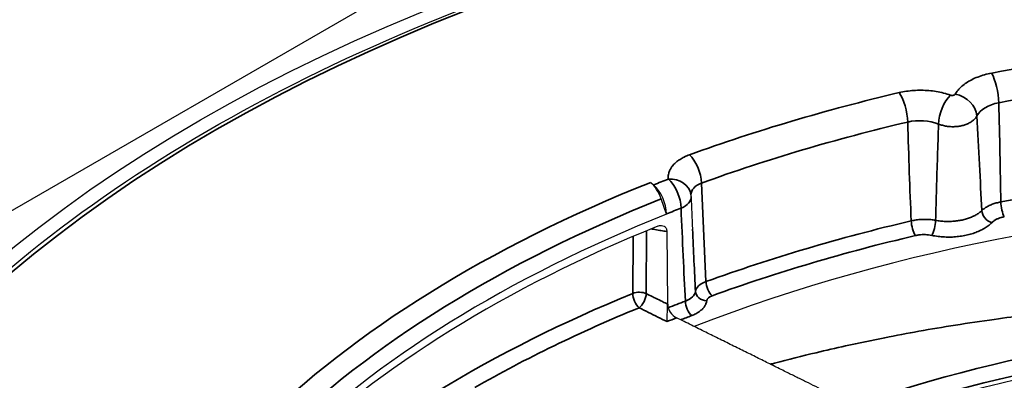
# Model space of a CAD drawing. Header units: millimetres. Extents: x -21336 to 21336, y -500 to 5820.
# Tile 11 of 26: x 3161 to 3183, y 1938 to 1946. Entities that reach past the tile are written whole.
import ezdxf

# ---------------------------------------------------------------- set-up
doc = ezdxf.new("R2010")
doc.units = ezdxf.units.MM
doc.header["$LTSCALE"] = 20
doc.layers.add('_Sichtbarkanten', color=7, linetype='Continuous', lineweight=25)
doc.layers.add('Sichtbar schmal (ISO)', color=7, linetype='Continuous', lineweight=35)

msp = doc.modelspace()

# ---------------------------------------------------------------- linework, layer by layer
at = {"layer": '_Sichtbarkanten'}
for p, q in [((3137.737, 1928.245), (3191.807, 1959.462)), ((3175.025, 1942.273), (3175.09, 1942.219)), ((3175.375, 1941.573), (3175.256, 1941.91)), ((3175.375, 1941.58), (3175.375, 1941.573)), ((3175.379, 1941.19), (3175.398, 1939.59))]:
    msp.add_line(p, q, dxfattribs=at)
msp.add_arc((3175.415, 1941.938), 0.5, 2.3489, 7.8417, dxfattribs=at)
msp.add_ellipse((3191.813, 1928.242), major_axis=(37.75, 0), ratio=0.57735, dxfattribs=at)
for centre, major_axis, ratio, start_param, end_param in [((3191.811, 1927.019), (31.177, 0), 0.57735, 1.908409, 1.908414), ((3191.8, 1927.039), (31.141, 0), 0.57735, 1.891396, 1.891397), ((3191.813, 1925.588), (28.25, 0), 0.57735, 1.050429, 2.165513), ((3175.025, 1941.865), (0.185, -0.464), 0.464053, 1.483285, 2.431666), ((3175.09, 1941.81), (-0.185, 0.464), 0.464053, 4.019915, 5.573258), ((3191.813, 1927.833), (28.923, 0), 0.57735, 2.175291, 2.611623), ((3191.813, 1927.65), (-28.919, 0), 0.57735, 5.325251, 5.744848), ((3175.606, 1939.491), (-0.163, 0.199), 0.643164, 0.677178, 2.183321), ((3191.813, 1925.18), (-23.75, 0), 0.57735, 3.132886, 6.291892)]:
    msp.add_ellipse(centre, major_axis=major_axis, ratio=ratio, start_param=start_param, end_param=end_param, dxfattribs=at)
for points, knots in [([(3154.362, 1929.048), (3154.547, 1931.355), (3155.368, 1933.641), (3158.2, 1937.959), (3160.223, 1939.99), (3165.271, 1943.584), (3168.301, 1945.146), (3175.055, 1947.637), (3178.777, 1948.565), (3186.535, 1949.697), (3190.569, 1949.9), (3198.544, 1949.561), (3202.484, 1949.019), (3209.873, 1947.244), (3213.32, 1946.011), (3219.376, 1942.974), (3221.983, 1941.17), (3226.084, 1937.169), (3227.58, 1934.973), (3228.889, 1931.492), (3229.166, 1930.273), (3229.263, 1929.048)], [2.439534, 2.439534, 2.439534, 2.439534, 2.755431, 2.755431, 3.07473, 3.07473, 3.395781, 3.395781, 3.716839, 3.716839, 4.037714, 4.037714, 4.358544, 4.358544, 4.679492, 4.679492, 5.000621, 5.000621, 5.32124, 5.32124, 5.488972, 5.488972, 5.488972, 5.488972]), ([(3175.178, 1941.307), (3175.192, 1941.313), (3175.205, 1941.317), (3175.232, 1941.323), (3175.246, 1941.324), (3175.282, 1941.323), (3175.303, 1941.318), (3175.338, 1941.297), (3175.352, 1941.282), (3175.368, 1941.253), (3175.372, 1941.241), (3175.378, 1941.216), (3175.379, 1941.204), (3175.379, 1941.19)], [-0.0759992, -0.0759992, -0.0759992, -0.0759992, -0.06613135, -0.06613135, -0.05579541, -0.05579541, -0.03778289, -0.03778289, -0.01981545, -0.01981545, -0.00967498, -0.00967498, 0, 0, 0, 0]), ([(3175.384, 1939.207), (3175.384, 1939.207), (3175.384, 1939.207), (3175.385, 1939.234), (3175.386, 1939.266), (3175.389, 1939.334), (3175.39, 1939.368), (3175.393, 1939.436), (3175.394, 1939.469), (3175.396, 1939.515), (3175.397, 1939.529), (3175.398, 1939.556), (3175.398, 1939.569), (3175.398, 1939.581)], [-0.00037655, -0.00037655, -0.00037655, -0.00037655, 0, 0, 0.02570745, 0.02570745, 0.04825969, 0.04825969, 0.0676593, 0.0676593, 0.07665584, 0.07665584, 0.08509615, 0.08509615, 0.08509615, 0.08509615]), ([(3175.398, 1939.59), (3175.399, 1939.588), (3175.399, 1939.587), (3175.398, 1939.584), (3175.398, 1939.582), (3175.398, 1939.581)], [-0.002286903, -0.002286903, -0.002286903, -0.002286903, -0.001152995, -0.001152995, -0.000045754, -0.000045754, -0.000045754, -0.000045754])]:
    msp.add_open_spline(points, degree=3, knots=knots, dxfattribs=at)
msp.add_open_spline([(3175.915, 1941.959), (3175.924, 1941.721), (3175.935, 1941.483), (3175.945, 1941.246)], degree=3, dxfattribs=at)
msp.add_rational_spline([(3179.684, 1937.267), (3177.83, 1938.184), (3175.595, 1939.291)], [1.21561557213, 1.13881668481, 1.05643602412], degree=2, dxfattribs=at)
at = {"layer": 'Sichtbar schmal (ISO)'}
for p, q in [((3176.145, 1942.257), (3176.242, 1940.087)), ((3174.63, 1939.827), (3174.637, 1941.082)), ((3174.929, 1939.823), (3174.936, 1941.208))]:
    msp.add_line(p, q, dxfattribs=at)
msp.add_ellipse((3191.813, 1928.242), major_axis=(37.241, 0), ratio=0.57735, dxfattribs=at)
for centre, major_axis, ratio, start_param, end_param in [((3191.813, 1928.242), (29.947, 0), 0.57735, 1.64428, 1.885997), ((3191.813, 1927.862), (29.448, 0), 0.57735, 1.64428, 1.885997), ((3182.529, 1944.271), (0.093, -0.491), 0.25312, 1.001121, 2.502105), ((3191.813, 1928.242), (29.947, 0), 0.57735, 1.958439, 2.131838), ((3180.493, 1943.84), (0.115, -0.487), 0.308641, 0.988349, 2.489332), ((3181.623, 1943.786), (-0.168, -0.471), 0.43016, 3.8355, 5.363731), ((3181.728, 1943.808), (0.436, -0.245), 0.776823, 0.453257, 1.981508), ((3182.918, 1943.584), (-0.75, 0.018), 0.615604, 5.044157, 5.985631), ((3181.838, 1947.312), (0.54, -11.968), 0.060541, 1.093406, 1.289925), ((3191.813, 1927.862), (29.448, 0), 0.57735, 1.958439, 2.131838), ((3180.966, 1943.17), (-0.75, 0.019), 0.615254, 4.176025, 5.117429), ((3181.314, 1947.198), (0.127, -12.051), 0.058297, 5.014767, 5.211329), ((3175.879, 1942.473), (0.171, -0.47), 0.434432, 0.944811, 2.445794), ((3191.813, 1925.778), (-29.27, 0), 0.57735, 4.78553, 5.027932), ((3191.813, 1928.242), (-29.538, 0), 0.57735, 5.316884, 5.753216), ((3191.813, 1928.242), (29.423, 0), 0.57735, 2.161944, 2.175291), ((3175.415, 1941.938), (0.495, 0.068), 0.813928, 6.283183, 7.74235), ((3175.415, 1941.938), (0.181, -0.466), 0.455045, 0.882811, 2.436156), ((3176.413, 1941.983), (-0.501, 0.029), 0.625277, 5.312837, 6.329294), ((3175.415, 1941.938), (0.5, 0.02), 0.578198, 5.280099, 6.283186), ((3191.813, 1928.071), (-29.132, 0), 0.57735, 5.316884, 5.750182), ((3182.807, 1941.72), (0.046, -0.246), 0.253386, 4.142661, 5.643644), ((3191.813, 1927.841), (28.923, 0), 0.57735, 2.161944, 2.175291), ((3176.182, 1947.231), (0.222, -12.96), 0.049715, 5.151935, 5.335366), ((3182.529, 1941.589), (0.177, -0.177), 0.707507, 3.80142, 5.327066), ((3191.813, 1925.778), (-29.27, 0), 0.57735, 5.09969, 5.273324), ((3180.852, 1941.306), (0.057, -0.243), 0.308383, 4.130009, 5.630992), ((3181.21, 1941.31), (-0.051, -0.245), 0.276568, 0.644482, 2.168894), ((3176.065, 1949.476), (0.443, -15.596), 0.026633, 5.267523, 5.375078), ((3191.813, 1925.588), (-29.02, 0), 0.57735, 5.09969, 5.273324), ((3176.508, 1939.857), (-0.5, -0.011), 0.553163, 5.260498, 6.18916), ((3176.375, 1939.979), (0.085, -0.235), 0.434358, 4.086437, 5.58742), ((3191.813, 1925.893), (29.627, 0), 0.57735, 2.189496, 2.571072), ((3174.775, 1939.71), (-0.25, 0.001), 0.574747, 4.054581, 5.33423), ((3174.775, 1939.71), (-0.095, 0.231), 0.473549, 0.855941, 2.379958), ((3174.775, 1939.71), (0.111, 0.224), 0.474999, 3.904074, 5.456205), ((3175.511, 1939.903), (0.501, -0.013), 0.572725, 5.315298, 6.217477), ((3176.259, 1939.869), (-0.248, 0.035), 0.813864, 0.155763, 1.683781), ((3191.813, 1925.479), (23.994, 0), 0.57735, 1.105817, 2.110287), ((3191.813, 1925.789), (-28.879, 0), 0.57735, 5.300605, 5.316449), ((3175.927, 1939.543), (0.09, -0.233), 0.453056, 4.025373, 5.578716), ((3176.508, 1939.653), (0.25, 0), 0.577949, 2.133787, 3.062261), ((3191.813, 1925.279), (23.752, 0), 0.57735, 1.109521, 2.106597), ((3191.813, 1925.689), (29.388, 0), 0.57735, 2.189496, 2.350459), ((3191.813, 1925.661), (28.643, 0), 0.57735, 2.172715, 2.181687), ((3191.813, 1925.588), (-28.629, 0), 0.57735, 5.300605, 5.310729)]:
    msp.add_ellipse(centre, major_axis=major_axis, ratio=ratio, start_param=start_param, end_param=end_param, dxfattribs=at)
for points in [[(3181.728, 1944.216), (3181.746, 1944.247), (3181.787, 1944.307), (3181.869, 1944.39), (3181.97, 1944.468), (3182.088, 1944.536), (3182.22, 1944.595), (3182.369, 1944.645), (3182.474, 1944.669), (3182.529, 1944.68)], [(3180.493, 1944.249), (3180.545, 1944.261), (3180.65, 1944.281), (3180.813, 1944.299), (3180.98, 1944.304), (3181.146, 1944.296), (3181.31, 1944.276), (3181.472, 1944.242), (3181.574, 1944.211), (3181.623, 1944.194)], [(3181.36, 1943.558), (3181.387, 1943.547), (3181.443, 1943.528), (3181.532, 1943.509), (3181.625, 1943.499), (3181.719, 1943.499), (3181.812, 1943.508), (3181.901, 1943.526), (3181.983, 1943.554), (3182.056, 1943.589), (3182.119, 1943.632), (3182.169, 1943.681), (3182.194, 1943.718), (3182.204, 1943.736)], [(3176.259, 1939.665), (3176.256, 1939.643), (3176.244, 1939.601), (3176.212, 1939.54), (3176.164, 1939.483), (3176.101, 1939.429), (3176.021, 1939.38), (3175.96, 1939.352), (3175.927, 1939.339)], [(3175.384, 1939.207), (3175.317, 1939.24), (3175.182, 1939.307), (3174.977, 1939.408), (3174.838, 1939.477), (3174.768, 1939.511)]]:
    msp.add_open_spline(points, degree=3, dxfattribs=at)
for points, knots in [([(3181.623, 1944.194), (3181.626, 1944.193), (3181.63, 1944.192), (3181.634, 1944.191), (3181.637, 1944.19), (3181.641, 1944.189), (3181.645, 1944.189), (3181.649, 1944.188), (3181.653, 1944.188), (3181.656, 1944.188), (3181.66, 1944.188), (3181.664, 1944.188), (3181.668, 1944.188), (3181.672, 1944.188), (3181.676, 1944.189), (3181.68, 1944.189), (3181.683, 1944.19), (3181.687, 1944.19), (3181.691, 1944.191), (3181.694, 1944.192), (3181.698, 1944.193), (3181.701, 1944.195), (3181.704, 1944.196), (3181.707, 1944.197), (3181.71, 1944.199), (3181.713, 1944.2), (3181.715, 1944.202), (3181.718, 1944.204), (3181.72, 1944.206), (3181.722, 1944.208), (3181.724, 1944.21), (3181.726, 1944.212), (3181.727, 1944.214), (3181.728, 1944.216)], [0, 0, 0, 0, 0.090909, 0.090909, 0.090909, 0.181818, 0.181818, 0.181818, 0.272727, 0.272727, 0.272727, 0.363636, 0.363636, 0.363636, 0.454545, 0.454545, 0.454545, 0.545455, 0.545455, 0.545455, 0.636364, 0.636364, 0.636364, 0.727273, 0.727273, 0.727273, 0.818182, 0.818182, 0.818182, 0.909091, 0.909091, 0.909091, 1, 1, 1, 1]), ([(3182.313, 1941.652), (3182.295, 1941.982), (3182.26, 1942.659), (3182.222, 1943.371), (3182.204, 1943.736)], [0, 0, 0, 0, 0.5, 0.9999981, 0.9999981, 0.9999981, 0.9999981]), ([(3181.295, 1941.437), (3181.301, 1941.669), (3181.315, 1942.136), (3181.336, 1942.842), (3181.352, 1943.318), (3181.36, 1943.558)], [0, 0, 0, 0, 0.3333333, 0.6666667, 0.9999913, 0.9999913, 0.9999913, 0.9999913]), ([(3175.415, 1942.346), (3175.413, 1942.361), (3175.412, 1942.376), (3175.412, 1942.391), (3175.412, 1942.402), (3175.412, 1942.413), (3175.413, 1942.425), (3175.415, 1942.441), (3175.418, 1942.457), (3175.422, 1942.474), (3175.424, 1942.483), (3175.427, 1942.493), (3175.43, 1942.502), (3175.436, 1942.52), (3175.443, 1942.537), (3175.452, 1942.555), (3175.456, 1942.562), (3175.46, 1942.57), (3175.465, 1942.578), (3175.476, 1942.596), (3175.488, 1942.615), (3175.502, 1942.633), (3175.507, 1942.638), (3175.512, 1942.644), (3175.517, 1942.65), (3175.533, 1942.669), (3175.552, 1942.688), (3175.572, 1942.705), (3175.576, 1942.71), (3175.581, 1942.714), (3175.586, 1942.718), (3175.608, 1942.737), (3175.632, 1942.755), (3175.659, 1942.772), (3175.662, 1942.775), (3175.666, 1942.777), (3175.67, 1942.779), (3175.699, 1942.798), (3175.729, 1942.815), (3175.762, 1942.831), (3175.764, 1942.832), (3175.766, 1942.833), (3175.769, 1942.834), (3175.804, 1942.851), (3175.84, 1942.867), (3175.879, 1942.881)], [0.0000004, 0.0000004, 0.0000004, 0.0000004, 0.0709999, 0.0709999, 0.0709999, 0.125, 0.125, 0.125, 0.2038322, 0.2038322, 0.2038322, 0.25, 0.25, 0.25, 0.336501, 0.336501, 0.336501, 0.375, 0.375, 0.375, 0.4692399, 0.4692399, 0.4692399, 0.5, 0.5, 0.5, 0.6019237, 0.6019237, 0.6019237, 0.625, 0.625, 0.625, 0.7346325, 0.7346325, 0.7346325, 0.75, 0.75, 0.75, 0.8673233, 0.8673233, 0.8673233, 0.875, 0.875, 0.875, 1, 1, 1, 1]), ([(3182.73, 1941.842), (3182.695, 1941.836), (3182.662, 1941.828), (3182.63, 1941.819), (3182.599, 1941.811), (3182.569, 1941.801), (3182.54, 1941.79), (3182.51, 1941.778), (3182.482, 1941.766), (3182.455, 1941.752), (3182.428, 1941.738), (3182.402, 1941.722), (3182.378, 1941.706), (3182.354, 1941.689), (3182.332, 1941.671), (3182.313, 1941.652)], [0, 0, 0, 0, 0.2, 0.2, 0.2, 0.4, 0.4, 0.4, 0.6, 0.6, 0.6, 0.8, 0.8, 0.8, 0.9998812, 0.9998812, 0.9998812, 0.9998812]), ([(3182.313, 1941.652), (3182.295, 1941.635), (3182.274, 1941.618), (3182.253, 1941.602), (3182.231, 1941.586), (3182.208, 1941.571), (3182.184, 1941.557), (3182.159, 1941.543), (3182.133, 1941.53), (3182.105, 1941.518), (3182.077, 1941.505), (3182.049, 1941.494), (3182.019, 1941.484), (3181.989, 1941.473), (3181.958, 1941.464), (3181.925, 1941.456), (3181.893, 1941.448), (3181.861, 1941.44), (3181.827, 1941.434), (3181.793, 1941.428), (3181.759, 1941.424), (3181.724, 1941.42), (3181.69, 1941.416), (3181.655, 1941.414), (3181.62, 1941.413), (3181.585, 1941.411), (3181.549, 1941.411), (3181.512, 1941.413), (3181.476, 1941.414), (3181.439, 1941.417), (3181.403, 1941.42), (3181.366, 1941.424), (3181.33, 1941.43), (3181.295, 1941.437)], [0.0000008, 0.0000008, 0.0000008, 0.0000008, 0.0909091, 0.0909091, 0.0909091, 0.1818182, 0.1818182, 0.1818182, 0.2727273, 0.2727273, 0.2727273, 0.3636364, 0.3636364, 0.3636364, 0.4545455, 0.4545455, 0.4545455, 0.5454545, 0.5454545, 0.5454545, 0.6363636, 0.6363636, 0.6363636, 0.7272727, 0.7272727, 0.7272727, 0.8181818, 0.8181818, 0.8181818, 0.9090909, 0.9090909, 0.9090909, 0.9999966, 0.9999966, 0.9999966, 0.9999966]), ([(3182.807, 1941.516), (3182.784, 1941.511), (3182.762, 1941.506), (3182.741, 1941.5), (3182.72, 1941.494), (3182.7, 1941.487), (3182.68, 1941.48), (3182.661, 1941.472), (3182.642, 1941.463), (3182.624, 1941.454), (3182.606, 1941.444), (3182.589, 1941.434), (3182.573, 1941.422), (3182.557, 1941.411), (3182.542, 1941.398), (3182.529, 1941.385)], [0, 0, 0, 0, 0.2, 0.2, 0.2, 0.4, 0.4, 0.4, 0.6, 0.6, 0.6, 0.8, 0.8, 0.8, 1, 1, 1, 1]), ([(3181.295, 1941.437), (3181.26, 1941.443), (3181.225, 1941.448), (3181.19, 1941.452), (3181.155, 1941.456), (3181.12, 1941.458), (3181.085, 1941.459), (3181.05, 1941.459), (3181.015, 1941.459), (3180.978, 1941.457), (3180.942, 1941.455), (3180.905, 1941.451), (3180.868, 1941.446), (3180.831, 1941.441), (3180.794, 1941.434), (3180.758, 1941.425)], [0.0000818, 0.0000818, 0.0000818, 0.0000818, 0.2, 0.2, 0.2, 0.4, 0.4, 0.4, 0.6, 0.6, 0.6, 0.8, 0.8, 0.8, 1, 1, 1, 1]), ([(3182.529, 1941.385), (3182.506, 1941.362), (3182.48, 1941.339), (3182.452, 1941.318), (3182.424, 1941.297), (3182.394, 1941.277), (3182.362, 1941.258), (3182.33, 1941.239), (3182.296, 1941.222), (3182.261, 1941.205), (3182.225, 1941.189), (3182.187, 1941.174), (3182.148, 1941.16), (3182.11, 1941.146), (3182.069, 1941.134), (3182.028, 1941.123), (3181.986, 1941.113), (3181.943, 1941.104), (3181.9, 1941.096), (3181.856, 1941.088), (3181.812, 1941.082), (3181.767, 1941.078), (3181.722, 1941.073), (3181.677, 1941.07), (3181.631, 1941.069), (3181.585, 1941.068), (3181.539, 1941.068), (3181.492, 1941.071), (3181.445, 1941.073), (3181.397, 1941.077), (3181.35, 1941.083), (3181.303, 1941.089), (3181.256, 1941.097), (3181.21, 1941.106)], [0, 0, 0, 0, 0.090909, 0.090909, 0.090909, 0.181818, 0.181818, 0.181818, 0.272727, 0.272727, 0.272727, 0.363636, 0.363636, 0.363636, 0.454545, 0.454545, 0.454545, 0.545455, 0.545455, 0.545455, 0.636364, 0.636364, 0.636364, 0.727273, 0.727273, 0.727273, 0.818182, 0.818182, 0.818182, 0.909091, 0.909091, 0.909091, 1, 1, 1, 1]), ([(3175.031, 1941.247), (3175.046, 1941.245), (3175.062, 1941.242), (3175.077, 1941.24), (3175.125, 1941.232), (3175.174, 1941.224), (3175.224, 1941.216), (3175.232, 1941.214), (3175.241, 1941.213), (3175.249, 1941.212), (3175.292, 1941.205), (3175.335, 1941.198), (3175.379, 1941.19)], [0.2273553, 0.2273553, 0.2273553, 0.2273553, 0.3333333, 0.3333333, 0.3333333, 0.6666667, 0.6666667, 0.6666667, 0.7218671, 0.7218671, 0.7218671, 1, 1, 1, 1]), ([(3181.21, 1941.106), (3181.187, 1941.111), (3181.163, 1941.115), (3181.14, 1941.117), (3181.117, 1941.12), (3181.094, 1941.122), (3181.071, 1941.123), (3181.047, 1941.123), (3181.023, 1941.123), (3180.999, 1941.122), (3180.975, 1941.121), (3180.95, 1941.119), (3180.926, 1941.115), (3180.901, 1941.112), (3180.877, 1941.108), (3180.852, 1941.102)], [0, 0, 0, 0, 0.2, 0.2, 0.2, 0.4, 0.4, 0.4, 0.6, 0.6, 0.6, 0.8, 0.8, 0.8, 1, 1, 1, 1]), ([(3175.398, 1939.59), (3175.363, 1939.608), (3175.326, 1939.626), (3175.289, 1939.644), (3175.276, 1939.651), (3175.263, 1939.657), (3175.249, 1939.664), (3175.198, 1939.689), (3175.146, 1939.715), (3175.093, 1939.741), (3175.081, 1939.747), (3175.068, 1939.753), (3175.056, 1939.76), (3175.014, 1939.78), (3174.972, 1939.801), (3174.929, 1939.823)], [0, 0, 0, 0, 0.245681, 0.245681, 0.245681, 0.333333, 0.333333, 0.333333, 0.666667, 0.666667, 0.666667, 0.743698, 0.743698, 0.743698, 1, 1, 1, 1]), ([(3177.66, 1938.268), (3177.69, 1938.276), (3177.72, 1938.284), (3177.75, 1938.292), (3178.052, 1938.372), (3178.357, 1938.449), (3178.664, 1938.523), (3178.88, 1938.574), (3179.097, 1938.624), (3179.315, 1938.672), (3179.6, 1938.735), (3179.887, 1938.795), (3180.176, 1938.853), (3180.426, 1938.902), (3180.676, 1938.949), (3180.929, 1938.995), (3181.194, 1939.042), (3181.461, 1939.087), (3181.73, 1939.13), (3182.013, 1939.175), (3182.299, 1939.218), (3182.586, 1939.257), (3182.829, 1939.291), (3183.074, 1939.323), (3183.319, 1939.353), (3183.637, 1939.392), (3183.958, 1939.427), (3184.279, 1939.46), (3184.498, 1939.481), (3184.718, 1939.502), (3184.938, 1939.521), (3185.291, 1939.551), (3185.646, 1939.577), (3186.003, 1939.6), (3186.195, 1939.612), (3186.389, 1939.623), (3186.582, 1939.632), (3186.97, 1939.652), (3187.359, 1939.667), (3187.749, 1939.677), (3187.914, 1939.681), (3188.079, 1939.684), (3188.245, 1939.687), (3188.666, 1939.694), (3189.088, 1939.695), (3189.511, 1939.69), (3189.647, 1939.689), (3189.783, 1939.687), (3189.92, 1939.684), (3190.373, 1939.676), (3190.828, 1939.661), (3191.282, 1939.64), (3191.389, 1939.635), (3191.495, 1939.629), (3191.602, 1939.624), (3192.086, 1939.598), (3192.571, 1939.565), (3193.056, 1939.525), (3193.132, 1939.518), (3193.208, 1939.512), (3193.284, 1939.505), (3193.798, 1939.46), (3194.312, 1939.407), (3194.824, 1939.345), (3194.87, 1939.34), (3194.916, 1939.334), (3194.961, 1939.329), (3195.503, 1939.262), (3196.043, 1939.187), (3196.581, 1939.102), (3196.596, 1939.1), (3196.612, 1939.097), (3196.628, 1939.095), (3197.015, 1939.033), (3197.4, 1938.967), (3197.784, 1938.897)], [0.0099532, 0.0099532, 0.0099532, 0.0099532, 0.011874, 0.011874, 0.011874, 0.03125, 0.03125, 0.03125, 0.0448052, 0.0448052, 0.0448052, 0.0625, 0.0625, 0.0625, 0.0777364, 0.0777364, 0.0777364, 0.09375, 0.09375, 0.09375, 0.1106677, 0.1106677, 0.1106677, 0.125, 0.125, 0.125, 0.1435989, 0.1435989, 0.1435989, 0.15625, 0.15625, 0.15625, 0.1765302, 0.1765302, 0.1765302, 0.1875, 0.1875, 0.1875, 0.2094614, 0.2094614, 0.2094614, 0.21875, 0.21875, 0.21875, 0.2423926, 0.2423926, 0.2423926, 0.25, 0.25, 0.25, 0.2753238, 0.2753238, 0.2753238, 0.28125, 0.28125, 0.28125, 0.3082551, 0.3082551, 0.3082551, 0.3125, 0.3125, 0.3125, 0.3411863, 0.3411863, 0.3411863, 0.34375, 0.34375, 0.34375, 0.3741176, 0.3741176, 0.3741176, 0.375, 0.375, 0.375, 0.3968697, 0.3968697, 0.3968697, 0.3968697])]:
    msp.add_open_spline(points, degree=3, knots=knots, dxfattribs=at)

doc.saveas('drawing.dxf')
